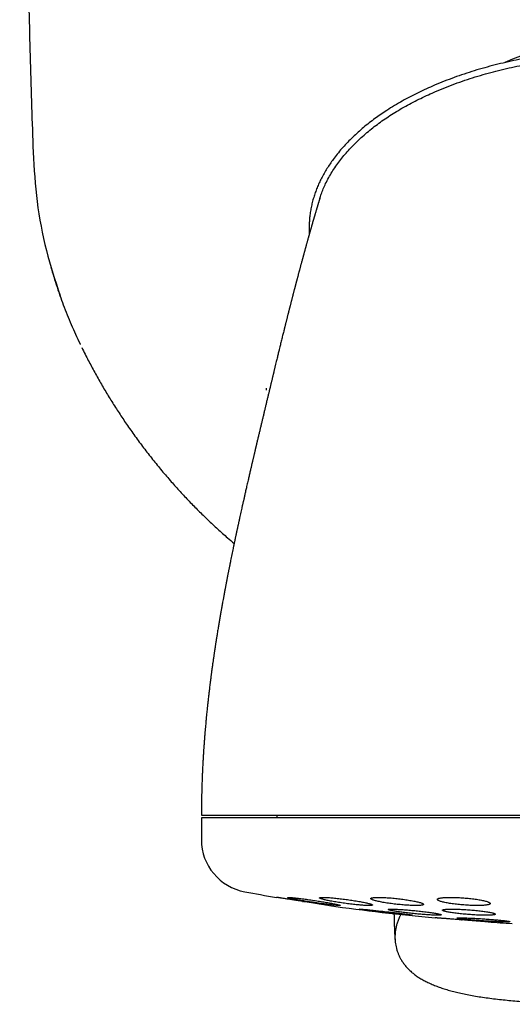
# Model space of a CAD drawing. Header units: millimetres. Extents: x 8 to 820, y 12 to 745.
# Tile 18 of 55: x 447 to 466, y 338 to 376. Entities that reach past the tile are written whole.
import ezdxf

# ---------------------------------------------------------------- set-up
doc = ezdxf.new("R2010")
doc.units = ezdxf.units.MM

msp = doc.modelspace()

# ---------------------------------------------------------------- linework, layer by layer
at = {"color": 7, "linetype": 'Continuous', "lineweight": 30}
for p, q in [((457.855, 367.834), (457.857, 367.535)), ((456.631, 345.568), (456.631, 345.468)), ((453.781, 345.468), (453.781, 344.642)), ((485.781, 345.468), (453.781, 345.468)), ((457.606, 342.312), (457.638, 342.307)), ((459.758, 342.018), (459.757, 342.018)), ((462.892, 341.979), (462.891, 341.979)), ((463.606, 341.615), (463.638, 341.612))]:
    msp.add_line(p, q, dxfattribs=at)
for centre, radius, start, end in [((469.913, 363.378), 11.628, 64.1962, 113.6463), ((455.781, 344.642), 2, 180, 259.6013), ((469.781, 420.932), 79.564, 259.60133, 260.47734), ((469.781, 420.932), 79.564, 261.9336, 264.83484), ((469.781, 420.932), 79.564, 266.27849, 266.93802)]:
    msp.add_arc(centre, radius, start, end, dxfattribs=at)
for points, knots in [([(446.913, 401.878), (446.915, 400.712), (446.918, 398.379), (446.939, 394.88), (446.971, 391.381), (447.016, 387.881), (447.073, 384.403), (447.141, 380.946), (447.22, 377.51), (447.311, 374.074), (447.382, 371.784), (447.417, 370.638)], [0, 0, 0, 0, 0.1119894, 0.223983, 0.3359802, 0.4479803, 0.5599826, 0.6699864, 0.779991, 0.8899957, 1, 1, 1, 1]), ([(469.751, 374.53), (469.611, 374.529), (469.333, 374.528), (468.917, 374.515), (468.503, 374.494), (468.09, 374.465), (467.682, 374.428), (467.279, 374.384), (466.879, 374.331), (466.481, 374.271), (466.082, 374.203), (465.683, 374.125), (465.283, 374.038), (464.884, 373.942), (464.488, 373.836), (464.097, 373.722), (463.712, 373.598), (463.334, 373.466), (462.961, 373.324), (462.611, 373.18), (462.283, 373.036), (461.976, 372.892), (461.673, 372.74), (461.374, 372.578), (461.077, 372.406), (460.806, 372.237), (460.56, 372.073), (460.337, 371.915), (460.12, 371.75), (459.907, 371.578), (459.7, 371.397), (459.501, 371.212), (459.31, 371.021), (459.13, 370.826), (458.957, 370.624), (458.804, 370.429), (458.67, 370.243), (458.553, 370.068), (458.442, 369.886), (458.342, 369.705), (458.252, 369.523), (458.172, 369.343), (458.1, 369.16), (458.037, 368.976), (457.983, 368.789), (457.937, 368.599), (457.901, 368.408), (457.876, 368.216), (457.859, 368.024), (457.857, 367.897), (457.855, 367.834)], [0, 0, 0, 0, 0.027703, 0.0553, 0.082811, 0.110259, 0.137663, 0.164555, 0.191443, 0.218343, 0.245275, 0.272748, 0.300293, 0.327941, 0.355686, 0.383452, 0.410665, 0.437829, 0.464962, 0.492081, 0.515101, 0.538152, 0.561255, 0.584434, 0.607715, 0.631118, 0.649552, 0.667995, 0.686424, 0.704866, 0.723348, 0.741896, 0.759679, 0.777449, 0.795165, 0.812867, 0.826794, 0.840767, 0.854817, 0.868985, 0.882009, 0.895098, 0.908135, 0.921134, 0.934147, 0.947234, 0.960405, 0.973623, 0.986814, 1, 1, 1, 1]), ([(458.254, 368.887), (458.272, 368.943), (458.312, 369.068), (458.386, 369.258), (458.48, 369.466), (458.59, 369.68), (458.718, 369.897), (458.857, 370.109), (459.007, 370.315), (459.167, 370.514), (459.335, 370.708), (459.517, 370.902), (459.714, 371.096), (459.927, 371.289), (460.147, 371.475), (460.373, 371.652), (460.606, 371.822), (460.844, 371.985), (461.096, 372.146), (461.362, 372.304), (461.641, 372.459), (461.925, 372.607), (462.213, 372.747), (462.531, 372.892), (462.88, 373.041), (463.26, 373.19), (463.644, 373.329), (464.033, 373.457), (464.423, 373.575), (464.815, 373.683), (465.209, 373.781), (465.606, 373.87), (466.026, 373.954), (466.467, 374.032), (466.931, 374.102), (467.398, 374.162), (467.867, 374.211), (468.337, 374.248), (468.808, 374.275), (469.28, 374.292), (469.594, 374.294), (469.751, 374.295)], [0, 0, 0, 0, 0.013134, 0.029242, 0.045472, 0.064119, 0.082869, 0.101721, 0.120665, 0.139683, 0.15875, 0.177834, 0.199195, 0.220554, 0.241926, 0.263326, 0.284763, 0.306243, 0.327768, 0.351496, 0.375272, 0.399087, 0.422927, 0.446777, 0.477125, 0.507483, 0.537874, 0.568321, 0.598843, 0.628912, 0.659088, 0.689386, 0.719819, 0.754571, 0.789476, 0.824497, 0.859596, 0.894735, 0.929874, 0.964976, 1, 1, 1, 1]), ([(447.417, 370.638), (447.456, 370.015), (447.535, 368.766), (447.879, 366.949), (448.255, 365.789), (448.437, 365.225)], [0, 0, 0, 0, 0.338537, 0.678923, 1, 1, 1, 1]), ([(458.253, 368.887), (458.253, 368.886), (458.252, 368.885), (458.251, 368.879), (458.249, 368.873), (458.246, 368.864), (458.243, 368.855), (458.24, 368.845), (458.237, 368.835), (458.234, 368.824), (458.23, 368.814), (458.227, 368.803), (458.224, 368.794), (458.221, 368.785), (458.219, 368.776), (458.216, 368.768), (458.214, 368.76), (458.212, 368.753), (458.209, 368.743), (458.205, 368.731), (458.2, 368.716), (458.195, 368.698), (458.189, 368.679), (458.183, 368.659), (458.177, 368.64), (458.172, 368.621), (458.166, 368.601), (458.159, 368.58), (458.152, 368.555), (458.144, 368.528), (458.135, 368.498), (458.126, 368.467), (458.114, 368.429), (458.1, 368.382), (458.088, 368.338), (458.078, 368.307), (458.073, 368.29), (458.069, 368.274), (458.065, 368.26), (458.06, 368.245), (458.055, 368.227), (458.049, 368.207), (458.042, 368.184), (458.036, 368.16), (458.029, 368.136), (458.022, 368.114), (458.015, 368.091), (458.009, 368.068), (458.002, 368.043), (457.994, 368.017), (457.986, 367.99), (457.979, 367.964), (457.971, 367.939), (457.965, 367.915), (457.958, 367.89), (457.95, 367.864), (457.941, 367.832), (457.93, 367.795), (457.918, 367.753), (457.907, 367.713), (457.897, 367.676), (457.887, 367.641), (457.877, 367.606), (457.866, 367.57), (457.857, 367.537), (457.849, 367.509), (457.842, 367.484), (457.835, 367.46), (457.828, 367.434), (457.819, 367.403), (457.81, 367.368), (457.8, 367.333), (457.791, 367.3), (457.782, 367.268), (457.773, 367.234), (457.762, 367.198), (457.752, 367.16), (457.741, 367.122), (457.731, 367.086), (457.722, 367.051), (457.713, 367.018), (457.704, 366.985), (457.694, 366.952), (457.685, 366.916), (457.674, 366.878), (457.663, 366.837), (457.652, 366.796), (457.641, 366.757), (457.631, 366.721), (457.622, 366.687), (457.613, 366.655), (457.605, 366.625), (457.597, 366.595), (457.588, 366.561), (457.578, 366.526), (457.568, 366.489), (457.559, 366.454), (457.549, 366.418), (457.538, 366.375), (457.524, 366.326), (457.51, 366.271), (457.496, 366.22), (457.484, 366.174), (457.473, 366.132), (457.462, 366.091), (457.45, 366.048), (457.438, 366.002), (457.426, 365.957), (457.416, 365.918), (457.407, 365.884), (457.399, 365.855), (457.391, 365.824), (457.383, 365.793), (457.375, 365.764), (457.368, 365.738), (457.362, 365.715), (457.356, 365.691), (457.349, 365.666), (457.342, 365.637), (457.333, 365.604), (457.324, 365.571), (457.315, 365.537), (457.306, 365.501), (457.296, 365.462), (457.285, 365.42), (457.273, 365.373), (457.26, 365.324), (457.248, 365.279), (457.237, 365.236), (457.226, 365.194), (457.215, 365.149), (457.202, 365.1), (457.189, 365.051), (457.177, 365.002), (457.164, 364.951), (457.151, 364.9), (457.139, 364.855), (457.13, 364.818), (457.122, 364.787), (457.113, 364.752), (457.104, 364.716), (457.094, 364.679), (457.086, 364.646), (457.079, 364.619), (457.073, 364.595), (457.067, 364.571), (457.06, 364.543), (457.051, 364.506), (457.04, 364.463), (457.028, 364.416), (457.016, 364.369), (457.004, 364.324), (456.993, 364.278), (456.981, 364.232), (456.97, 364.186), (456.959, 364.145), (456.95, 364.107), (456.941, 364.07), (456.931, 364.03), (456.921, 363.992), (456.913, 363.958), (456.906, 363.93), (456.899, 363.903), (456.887, 363.853), (456.871, 363.788), (456.849, 363.703), (456.829, 363.622), (456.808, 363.535), (456.786, 363.448), (456.766, 363.363), (456.744, 363.275), (456.725, 363.195), (456.705, 363.113), (456.687, 363.039), (456.669, 362.964), (456.65, 362.887), (456.63, 362.807), (456.609, 362.718), (456.591, 362.641), (456.574, 362.573), (456.561, 362.518), (456.549, 362.468), (456.536, 362.412), (456.521, 362.352), (456.508, 362.295), (456.495, 362.244), (456.486, 362.203), (456.476, 362.164), (456.466, 362.122), (456.455, 362.075), (456.444, 362.029), (456.434, 361.987), (456.426, 361.953), (456.418, 361.922), (456.411, 361.891), (456.402, 361.856), (456.393, 361.817), (456.383, 361.776), (456.374, 361.737), (456.365, 361.699), (456.356, 361.661), (456.346, 361.623), (456.336, 361.58), (456.319, 361.507), (456.295, 361.407), (456.263, 361.277), (456.232, 361.148), (456.202, 361.022), (456.173, 360.901), (456.144, 360.778), (456.119, 360.673), (456.098, 360.586), (456.082, 360.521), (456.067, 360.456), (456.052, 360.394), (456.037, 360.329), (456.022, 360.267), (456.007, 360.203), (455.992, 360.14), (455.976, 360.073), (455.96, 360.005), (455.944, 359.938), (455.927, 359.868), (455.91, 359.798), (455.897, 359.74), (455.887, 359.699), (455.881, 359.672), (455.875, 359.647), (455.868, 359.619), (455.861, 359.589), (455.854, 359.562), (455.848, 359.536), (455.842, 359.509), (455.835, 359.478), (455.828, 359.448), (455.821, 359.421), (455.815, 359.393), (455.808, 359.363), (455.799, 359.326), (455.788, 359.281), (455.777, 359.231), (455.764, 359.177), (455.751, 359.122), (455.739, 359.071), (455.728, 359.023), (455.715, 358.969), (455.703, 358.915), (455.691, 358.866), (455.68, 358.818), (455.668, 358.768), (455.656, 358.714), (455.641, 358.65), (455.624, 358.579), (455.607, 358.502), (455.59, 358.428), (455.573, 358.355), (455.555, 358.277), (455.535, 358.19), (455.513, 358.095), (455.492, 358.002), (455.472, 357.915), (455.455, 357.842), (455.441, 357.778), (455.427, 357.717), (455.413, 357.653), (455.398, 357.589), (455.385, 357.529), (455.373, 357.475), (455.362, 357.43), (455.353, 357.387), (455.343, 357.346), (455.329, 357.279), (455.309, 357.19), (455.284, 357.08), (455.26, 356.971), (455.241, 356.882), (455.226, 356.815), (455.216, 356.772), (455.207, 356.729), (455.198, 356.686), (455.188, 356.64), (455.177, 356.592), (455.167, 356.545), (455.158, 356.502), (455.149, 356.461), (455.14, 356.417), (455.129, 356.37), (455.118, 356.317), (455.105, 356.257), (455.092, 356.194), (455.079, 356.134), (455.068, 356.082), (455.058, 356.036), (455.049, 355.993), (455.04, 355.948), (455.025, 355.877), (455.004, 355.78), (454.98, 355.661), (454.955, 355.545), (454.932, 355.43), (454.908, 355.315), (454.887, 355.21), (454.871, 355.129), (454.859, 355.069), (454.849, 355.019), (454.837, 354.962), (454.826, 354.904), (454.815, 354.848), (454.804, 354.796), (454.794, 354.745), (454.783, 354.69), (454.772, 354.629), (454.758, 354.561), (454.745, 354.492), (454.732, 354.424), (454.721, 354.367), (454.712, 354.32), (454.704, 354.278), (454.695, 354.233), (454.686, 354.181), (454.675, 354.124), (454.663, 354.059), (454.65, 353.99), (454.636, 353.917), (454.624, 353.849), (454.609, 353.768), (454.588, 353.656), (454.563, 353.515), (454.537, 353.37), (454.512, 353.228), (454.487, 353.082), (454.461, 352.932), (454.44, 352.809), (454.424, 352.709), (454.41, 352.625), (454.395, 352.537), (454.382, 352.456), (454.371, 352.388), (454.363, 352.336), (454.356, 352.293), (454.35, 352.256), (454.345, 352.224), (454.34, 352.191), (454.334, 352.154), (454.327, 352.11), (454.319, 352.06), (454.311, 352.006), (454.304, 351.958), (454.298, 351.921), (454.294, 351.893), (454.29, 351.867), (454.286, 351.839), (454.281, 351.808), (454.276, 351.771), (454.269, 351.729), (454.262, 351.682), (454.255, 351.632), (454.248, 351.584), (454.242, 351.541), (454.237, 351.507), (454.233, 351.481), (454.23, 351.459), (454.227, 351.437), (454.223, 351.411), (454.218, 351.375), (454.211, 351.324), (454.201, 351.258), (454.191, 351.183), (454.18, 351.1), (454.17, 351.027), (454.162, 350.967), (454.155, 350.92), (454.149, 350.873), (454.143, 350.824), (454.137, 350.777), (454.132, 350.737), (454.128, 350.707), (454.125, 350.683), (454.122, 350.662), (454.119, 350.637), (454.115, 350.606), (454.11, 350.568), (454.102, 350.507), (454.092, 350.426), (454.081, 350.33), (454.07, 350.241), (454.06, 350.158), (454.051, 350.073), (454.041, 349.987), (454.031, 349.901), (454.023, 349.826), (454.016, 349.761), (454.009, 349.701), (454.002, 349.632), (453.994, 349.55), (453.983, 349.451), (453.972, 349.338), (453.96, 349.211), (453.948, 349.084), (453.937, 348.959), (453.926, 348.838), (453.917, 348.729), (453.909, 348.637), (453.904, 348.568), (453.899, 348.51), (453.895, 348.458), (453.892, 348.413), (453.888, 348.364), (453.884, 348.308), (453.879, 348.243), (453.874, 348.177), (453.87, 348.116), (453.866, 348.06), (453.863, 348.011), (453.86, 347.968), (453.858, 347.924), (453.854, 347.874), (453.851, 347.814), (453.847, 347.744), (453.842, 347.663), (453.836, 347.567), (453.83, 347.453), (453.824, 347.32), (453.817, 347.173), (453.81, 347.013), (453.804, 346.838), (453.798, 346.653), (453.792, 346.458), (453.788, 346.254), (453.784, 346.037), (453.782, 345.807), (453.782, 345.649), (453.781, 345.568)], [0, 0, 0, 0, 0.007667, 0.014936, 0.02181, 0.028294, 0.034391, 0.040004, 0.045249, 0.050127, 0.054642, 0.058367, 0.061805, 0.064958, 0.067825, 0.070409, 0.072709, 0.074728, 0.076473, 0.080039, 0.083904, 0.088067, 0.092527, 0.096931, 0.100961, 0.104622, 0.108285, 0.112328, 0.116751, 0.121549, 0.126557, 0.131597, 0.136668, 0.144544, 0.152524, 0.155004, 0.157292, 0.159378, 0.161263, 0.163031, 0.165291, 0.16786, 0.170736, 0.17369, 0.176584, 0.179275, 0.181764, 0.184422, 0.187214, 0.19014, 0.193153, 0.196017, 0.198702, 0.201206, 0.203615, 0.206256, 0.209159, 0.213267, 0.217375, 0.22145, 0.224605, 0.227823, 0.231106, 0.234419, 0.237511, 0.23975, 0.241822, 0.24387, 0.24609, 0.248482, 0.251724, 0.254702, 0.257306, 0.259717, 0.262387, 0.265306, 0.268372, 0.271257, 0.274071, 0.27669, 0.279138, 0.28152, 0.283885, 0.286454, 0.289264, 0.292273, 0.295154, 0.297897, 0.300409, 0.302679, 0.30491, 0.306822, 0.308774, 0.310984, 0.313565, 0.315846, 0.318174, 0.320469, 0.322704, 0.326438, 0.329842, 0.332993, 0.335933, 0.338322, 0.340739, 0.343312, 0.346122, 0.348841, 0.351392, 0.352979, 0.354671, 0.356468, 0.358299, 0.359958, 0.361432, 0.36272, 0.363976, 0.36536, 0.367, 0.368884, 0.370744, 0.372471, 0.374563, 0.376632, 0.378704, 0.381471, 0.384087, 0.386521, 0.388742, 0.390807, 0.393113, 0.395764, 0.398305, 0.400683, 0.403256, 0.40594, 0.408444, 0.409872, 0.411424, 0.413113, 0.414939, 0.416814, 0.418439, 0.419719, 0.420761, 0.421868, 0.4232, 0.424743, 0.427143, 0.429337, 0.431472, 0.433716, 0.435687, 0.437902, 0.440075, 0.441963, 0.443579, 0.445234, 0.447055, 0.448996, 0.450373, 0.451571, 0.452693, 0.454041, 0.458164, 0.46128, 0.465205, 0.468793, 0.472543, 0.476277, 0.479527, 0.483595, 0.486322, 0.48969, 0.492676, 0.495521, 0.49915, 0.502339, 0.506171, 0.50827, 0.510228, 0.512356, 0.5141, 0.516071, 0.518358, 0.519876, 0.521215, 0.522462, 0.523857, 0.525434, 0.527189, 0.528475, 0.529576, 0.530563, 0.531547, 0.532665, 0.534024, 0.535447, 0.536673, 0.537964, 0.539152, 0.540363, 0.541787, 0.54334, 0.547484, 0.551579, 0.555994, 0.560002, 0.563711, 0.56765, 0.57164, 0.57379, 0.575843, 0.577846, 0.579853, 0.581772, 0.583917, 0.585727, 0.587721, 0.589856, 0.591921, 0.594065, 0.596101, 0.598438, 0.600524, 0.601487, 0.602259, 0.602958, 0.60384, 0.604848, 0.605696, 0.606381, 0.607185, 0.608223, 0.609179, 0.609927, 0.610723, 0.611729, 0.612722, 0.614087, 0.615891, 0.617241, 0.619079, 0.620537, 0.621998, 0.62374, 0.625381, 0.62688, 0.628238, 0.629665, 0.631384, 0.633153, 0.635415, 0.637785, 0.640055, 0.642069, 0.644312, 0.647032, 0.649868, 0.652737, 0.655349, 0.657599, 0.659192, 0.661049, 0.662941, 0.664833, 0.666759, 0.668206, 0.669551, 0.670795, 0.671939, 0.673205, 0.676659, 0.679695, 0.682905, 0.686147, 0.68746, 0.68874, 0.689939, 0.691131, 0.692485, 0.69398, 0.695319, 0.696525, 0.697683, 0.698942, 0.700303, 0.701768, 0.703545, 0.705463, 0.707211, 0.708698, 0.710005, 0.711175, 0.712409, 0.713798, 0.71735, 0.720743, 0.724025, 0.727289, 0.730564, 0.73382, 0.736295, 0.737495, 0.738906, 0.740585, 0.742328, 0.743857, 0.7453, 0.746748, 0.748198, 0.750014, 0.751879, 0.753953, 0.755906, 0.757598, 0.75881, 0.759888, 0.761148, 0.762642, 0.76426, 0.765972, 0.768083, 0.770146, 0.772099, 0.773781, 0.776974, 0.781578, 0.78561, 0.789121, 0.793555, 0.797791, 0.801704, 0.803858, 0.806124, 0.808689, 0.811277, 0.812869, 0.814341, 0.815562, 0.816531, 0.817389, 0.818257, 0.819275, 0.820474, 0.821864, 0.823445, 0.824946, 0.825872, 0.826579, 0.827263, 0.828036, 0.828897, 0.829838, 0.831091, 0.8324, 0.833765, 0.83517, 0.836389, 0.837348, 0.838012, 0.838554, 0.839171, 0.839868, 0.840645, 0.84223, 0.844068, 0.846147, 0.84844, 0.850945, 0.852174, 0.853448, 0.854767, 0.856132, 0.85748, 0.85859, 0.859444, 0.860003, 0.860524, 0.861215, 0.862074, 0.863104, 0.864303, 0.867136, 0.869793, 0.872251, 0.874511, 0.876572, 0.879276, 0.881628, 0.88367, 0.885401, 0.886977, 0.888678, 0.891028, 0.893749, 0.896843, 0.900325, 0.904203, 0.9073, 0.91061, 0.914135, 0.91627, 0.918159, 0.919754, 0.921054, 0.922411, 0.92342, 0.925114, 0.926974, 0.928793, 0.930493, 0.932027, 0.933395, 0.934482, 0.93558, 0.936949, 0.938595, 0.940518, 0.942718, 0.945196, 0.94844, 0.952063, 0.956068, 0.960456, 0.965229, 0.970388, 0.975609, 0.981178, 0.987098, 0.993371, 1, 1, 1, 1]), ([(448.06, 366.408), (448.097, 366.278), (448.17, 366.019), (448.292, 365.634), (448.38, 365.369), (448.429, 365.233), (448.432, 365.224)], [0, 0, 0, 0, 0.325746, 0.651315, 0.976583, 1, 1, 1, 1]), ([(448.432, 365.224), (448.475, 365.107), (448.562, 364.863), (448.705, 364.497), (448.859, 364.125), (449.021, 363.758), (449.135, 363.516), (449.193, 363.395)], [0, 0, 0, 0, 0.188546, 0.391625, 0.594594, 0.797411, 1, 1, 1, 1]), ([(449.141, 363.503), (449.142, 363.502), (449.151, 363.481), (449.17, 363.442), (449.19, 363.401), (449.201, 363.378), (449.202, 363.376)], [0, 0, 0, 0, 0.0319226, 0.448539, 0.9413212, 1, 1, 1, 1]), ([(449.26, 363.26), (449.302, 363.173), (449.42, 362.93), (449.625, 362.54), (449.873, 362.088), (450.129, 361.644), (450.394, 361.208), (450.668, 360.78), (450.958, 360.345), (451.268, 359.905), (451.596, 359.46), (451.935, 359.024), (452.283, 358.597), (452.63, 358.192), (452.975, 357.807), (453.317, 357.442), (453.667, 357.085), (454.026, 356.736), (454.393, 356.394), (454.723, 356.097), (454.935, 355.918), (455.018, 355.848)], [0, 0, 0, 0, 0.030731, 0.085587, 0.140117, 0.194356, 0.248333, 0.302078, 0.355619, 0.41431, 0.472821, 0.531188, 0.589445, 0.647628, 0.700485, 0.753336, 0.806206, 0.859121, 0.912109, 0.965197, 1, 1, 1, 1]), ([(456.244, 361.649), (456.243, 361.661), (456.241, 361.685), (456.239, 361.71), (456.238, 361.722)], [0, 0, 0, 0, 0.500054, 1, 1, 1, 1]), ([(453.783, 345.568), (453.783, 345.568), (453.782, 345.568), (453.795, 345.568), (453.821, 345.568), (453.861, 345.568), (453.915, 345.568), (453.982, 345.568), (454.062, 345.568), (454.155, 345.568), (454.262, 345.568), (454.381, 345.568), (454.471, 345.568), (454.516, 345.568)], [0, 0, 0, 0, 0.046646, 0.141976, 0.23754, 0.333141, 0.428498, 0.52369, 0.618798, 0.713903, 0.809085, 0.904424, 1, 1, 1, 1]), ([(454.516, 345.568), (454.566, 345.568), (454.664, 345.568), (454.829, 345.568), (455.007, 345.568), (455.198, 345.568), (455.402, 345.568), (455.616, 345.568), (455.836, 345.568), (456.064, 345.568), (456.302, 345.568), (456.552, 345.568), (456.817, 345.568), (457.099, 345.568), (457.398, 345.568), (457.707, 345.568), (458.027, 345.568), (458.359, 345.568), (458.694, 345.568), (459.032, 345.568), (459.371, 345.568), (459.719, 345.568), (460.075, 345.568), (460.446, 345.568), (460.833, 345.568), (461.235, 345.568), (461.645, 345.568), (462.062, 345.568), (462.486, 345.568), (462.909, 345.568), (463.329, 345.568), (463.746, 345.568), (464.167, 345.568), (464.593, 345.568), (465.033, 345.568), (465.485, 345.568), (465.949, 345.568), (466.417, 345.568), (466.888, 345.568), (467.361, 345.568), (467.828, 345.568), (468.288, 345.568), (468.739, 345.568), (469.191, 345.568), (469.643, 345.568), (469.945, 345.568), (470.096, 345.568)], [0, 0, 0, 0, 0.023363, 0.046689, 0.069999, 0.093313, 0.116654, 0.140027, 0.162034, 0.184017, 0.205994, 0.227982, 0.25, 0.273367, 0.296695, 0.320005, 0.343318, 0.366655, 0.390027, 0.412034, 0.434017, 0.455994, 0.477982, 0.5, 0.523367, 0.546695, 0.570005, 0.593318, 0.616655, 0.640027, 0.662034, 0.684017, 0.705994, 0.727982, 0.75, 0.773367, 0.796695, 0.820005, 0.843318, 0.866655, 0.890024, 0.912028, 0.93401, 0.955988, 0.977978, 1, 1, 1, 1]), ([(457.618, 342.31), (457.59, 342.314), (457.534, 342.323), (457.45, 342.336), (457.366, 342.349), (457.284, 342.362), (457.205, 342.374), (457.129, 342.386), (457.056, 342.397), (456.987, 342.408), (456.924, 342.417), (456.865, 342.426), (456.811, 342.435), (456.764, 342.442), (456.723, 342.449), (456.688, 342.454), (456.66, 342.458), (456.639, 342.462), (456.625, 342.464), (456.618, 342.465), (456.618, 342.465), (456.619, 342.465)], [0, 0, 0, 0, 0.053717, 0.107434, 0.162706, 0.217977, 0.271697, 0.325416, 0.380713, 0.436009, 0.489427, 0.542845, 0.597851, 0.652856, 0.70567, 0.758483, 0.812864, 0.867245, 0.919509, 0.971773, 1, 1, 1, 1]), ([(458.032, 342.35), (457.995, 342.356), (457.919, 342.367), (457.808, 342.383), (457.699, 342.398), (457.594, 342.412), (457.495, 342.424), (457.403, 342.435), (457.319, 342.445), (457.244, 342.453), (457.179, 342.459), (457.126, 342.463), (457.084, 342.465), (457.054, 342.465), (457.036, 342.463), (457.03, 342.46), (457.037, 342.454), (457.056, 342.447), (457.087, 342.438), (457.13, 342.427), (457.184, 342.415), (457.248, 342.402), (457.323, 342.388), (457.406, 342.372), (457.498, 342.356), (457.597, 342.339), (457.701, 342.322), (457.81, 342.304), (457.922, 342.287), (458.036, 342.269), (458.15, 342.253), (458.262, 342.237), (458.371, 342.222), (458.476, 342.208), (458.575, 342.195), (458.667, 342.184), (458.751, 342.175), (458.825, 342.167), (458.889, 342.161), (458.942, 342.157), (458.983, 342.155), (459.012, 342.155), (459.029, 342.157), (459.034, 342.161), (459.026, 342.166), (459.007, 342.174), (458.975, 342.183), (458.931, 342.193), (458.877, 342.205), (458.811, 342.219), (458.736, 342.233), (458.652, 342.249), (458.56, 342.265), (458.461, 342.282), (458.356, 342.299), (458.249, 342.317), (458.14, 342.334), (458.068, 342.345), (458.032, 342.35)], [0, 0, 0, 0, 0.018035, 0.036127, 0.054162, 0.072204, 0.090304, 0.108345, 0.126243, 0.144199, 0.162096, 0.179792, 0.197546, 0.215243, 0.232821, 0.250456, 0.268034, 0.285626, 0.303273, 0.320866, 0.338595, 0.356379, 0.374109, 0.392041, 0.410029, 0.427961, 0.446075, 0.464245, 0.482359, 0.500553, 0.518805, 0.536999, 0.555134, 0.573328, 0.591462, 0.609424, 0.627445, 0.645407, 0.663161, 0.680972, 0.698726, 0.716329, 0.733989, 0.751593, 0.769167, 0.786797, 0.804372, 0.822048, 0.83978, 0.857457, 0.875322, 0.893243, 0.91111, 0.929172, 0.947292, 0.965355, 0.982678, 1, 1, 1, 1]), ([(458.617, 342.156), (458.617, 342.155), (458.618, 342.155), (458.613, 342.156), (458.602, 342.158), (458.583, 342.161), (458.557, 342.165), (458.525, 342.17), (458.487, 342.176), (458.442, 342.183), (458.392, 342.19), (458.336, 342.199), (458.276, 342.208), (458.21, 342.218), (458.141, 342.229), (458.068, 342.24), (457.991, 342.252), (457.911, 342.265), (457.822, 342.278), (457.724, 342.294), (457.653, 342.304), (457.618, 342.31)], [0, 0, 0, 0, 0.013432, 0.065486, 0.11754, 0.171106, 0.224673, 0.276747, 0.328821, 0.382387, 0.435953, 0.488413, 0.540874, 0.594825, 0.648776, 0.701825, 0.754874, 0.809433, 0.863993, 0.931621, 1, 1, 1, 1]), ([(459.247, 342.387), (459.21, 342.392), (459.135, 342.402), (459.024, 342.415), (458.916, 342.428), (458.812, 342.438), (458.713, 342.447), (458.621, 342.455), (458.537, 342.46), (458.463, 342.463), (458.398, 342.465), (458.344, 342.465), (458.301, 342.462), (458.27, 342.458), (458.252, 342.452), (458.245, 342.445), (458.251, 342.435), (458.269, 342.424), (458.3, 342.412), (458.342, 342.398), (458.395, 342.383), (458.459, 342.368), (458.534, 342.351), (458.617, 342.334), (458.709, 342.317), (458.808, 342.299), (458.913, 342.282), (459.023, 342.265), (459.135, 342.248), (459.249, 342.232), (459.363, 342.218), (459.475, 342.204), (459.584, 342.192), (459.689, 342.181), (459.788, 342.172), (459.879, 342.165), (459.963, 342.16), (460.037, 342.157), (460.101, 342.155), (460.154, 342.156), (460.196, 342.158), (460.226, 342.162), (460.244, 342.168), (460.249, 342.176), (460.243, 342.186), (460.224, 342.197), (460.193, 342.209), (460.15, 342.223), (460.096, 342.238), (460.031, 342.253), (459.956, 342.27), (459.871, 342.287), (459.779, 342.304), (459.68, 342.322), (459.574, 342.339), (459.466, 342.356), (459.357, 342.372), (459.284, 342.382), (459.247, 342.387)], [0, 0, 0, 0, 0.017883, 0.035822, 0.053704, 0.071595, 0.089543, 0.107432, 0.125172, 0.14297, 0.16071, 0.178305, 0.195957, 0.213553, 0.231129, 0.248761, 0.266337, 0.284024, 0.301767, 0.319455, 0.337337, 0.355274, 0.373157, 0.391233, 0.409367, 0.427443, 0.445631, 0.463875, 0.482062, 0.500224, 0.518444, 0.536605, 0.554616, 0.572685, 0.590694, 0.608496, 0.626356, 0.644158, 0.661788, 0.679475, 0.697105, 0.714673, 0.732298, 0.749867, 0.767509, 0.785205, 0.802847, 0.820663, 0.838535, 0.856352, 0.874371, 0.892448, 0.910468, 0.928632, 0.946855, 0.965019, 0.98251, 1, 1, 1, 1]), ([(461.18, 342.419), (461.143, 342.423), (461.069, 342.431), (460.959, 342.441), (460.851, 342.45), (460.747, 342.456), (460.649, 342.461), (460.557, 342.464), (460.474, 342.465), (460.399, 342.464), (460.334, 342.461), (460.28, 342.457), (460.237, 342.45), (460.205, 342.442), (460.186, 342.432), (460.178, 342.421), (460.183, 342.408), (460.201, 342.394), (460.231, 342.379), (460.273, 342.363), (460.326, 342.346), (460.39, 342.329), (460.465, 342.311), (460.549, 342.294), (460.641, 342.277), (460.74, 342.26), (460.846, 342.243), (460.955, 342.228), (461.068, 342.213), (461.181, 342.2), (461.295, 342.189), (461.407, 342.178), (461.516, 342.17), (461.62, 342.164), (461.718, 342.159), (461.809, 342.156), (461.892, 342.155), (461.966, 342.156), (462.031, 342.159), (462.084, 342.164), (462.127, 342.17), (462.157, 342.179), (462.176, 342.189), (462.183, 342.2), (462.176, 342.213), (462.158, 342.227), (462.128, 342.242), (462.085, 342.258), (462.031, 342.275), (461.966, 342.292), (461.891, 342.31), (461.806, 342.327), (461.713, 342.344), (461.614, 342.361), (461.508, 342.378), (461.4, 342.393), (461.29, 342.407), (461.217, 342.415), (461.18, 342.419)], [0, 0, 0, 0, 0.0177304, 0.0355165, 0.0532459, 0.0709824, 0.0887758, 0.1065117, 0.1241314, 0.1418077, 0.1594275, 0.1769955, 0.1946193, 0.212188, 0.229839, 0.2475456, 0.2651977, 0.2830301, 0.3009184, 0.3187517, 0.3367871, 0.3548793, 0.3729151, 0.3910873, 0.4093173, 0.4274892, 0.4456698, 0.4639087, 0.4820884, 0.500143, 0.518256, 0.5363096, 0.5541608, 0.5720699, 0.5899204, 0.6075831, 0.6253027, 0.6429653, 0.6605363, 0.6781633, 0.6957348, 0.7133478, 0.7310163, 0.7486302, 0.7663992, 0.7842241, 0.801994, 0.8199678, 0.8379981, 0.8559724, 0.8741125, 0.89231, 0.91045, 0.9286437, 0.9468955, 0.9650884, 0.9825443, 1, 1, 1, 1]), ([(463.7, 342.444), (463.663, 342.447), (463.588, 342.452), (463.478, 342.458), (463.371, 342.462), (463.268, 342.465), (463.17, 342.465), (463.079, 342.464), (462.995, 342.46), (462.921, 342.455), (462.855, 342.448), (462.801, 342.439), (462.757, 342.429), (462.725, 342.417), (462.705, 342.404), (462.698, 342.389), (462.702, 342.374), (462.72, 342.358), (462.75, 342.341), (462.791, 342.323), (462.845, 342.306), (462.91, 342.288), (462.985, 342.271), (463.069, 342.254), (463.162, 342.238), (463.262, 342.223), (463.367, 342.209), (463.476, 342.196), (463.589, 342.185), (463.702, 342.176), (463.815, 342.168), (463.926, 342.162), (464.034, 342.158), (464.137, 342.155), (464.235, 342.155), (464.326, 342.157), (464.409, 342.16), (464.483, 342.166), (464.547, 342.173), (464.601, 342.182), (464.644, 342.192), (464.675, 342.204), (464.695, 342.217), (464.702, 342.232), (464.696, 342.247), (464.678, 342.263), (464.647, 342.28), (464.604, 342.298), (464.55, 342.315), (464.485, 342.333), (464.409, 342.35), (464.324, 342.367), (464.231, 342.383), (464.131, 342.398), (464.025, 342.412), (463.917, 342.424), (463.808, 342.435), (463.736, 342.441), (463.7, 342.444)], [0, 0, 0, 0, 0.017619, 0.035293, 0.052911, 0.070533, 0.088211, 0.105833, 0.1234, 0.141024, 0.158592, 0.176214, 0.193891, 0.211513, 0.229299, 0.247141, 0.264928, 0.28292, 0.300969, 0.318961, 0.337112, 0.355321, 0.373472, 0.391663, 0.409913, 0.428103, 0.446196, 0.464347, 0.482439, 0.500339, 0.518296, 0.536195, 0.553895, 0.571651, 0.58935, 0.606931, 0.624568, 0.642148, 0.65974, 0.677388, 0.694981, 0.712707, 0.730489, 0.748216, 0.766144, 0.784128, 0.802056, 0.820166, 0.838333, 0.856443, 0.874637, 0.892889, 0.911082, 0.92922, 0.947417, 0.965554, 0.982777, 1, 1, 1, 1]), ([(460.757, 341.924), (460.719, 341.929), (460.644, 341.937), (460.533, 341.949), (460.424, 341.961), (460.32, 341.972), (460.221, 341.982), (460.129, 341.992), (460.045, 342), (459.97, 342.007), (459.905, 342.012), (459.851, 342.016), (459.809, 342.019), (459.778, 342.02), (459.761, 342.02), (459.755, 342.018), (459.762, 342.015), (459.781, 342.011), (459.813, 342.005), (459.856, 341.998), (459.911, 341.99), (459.976, 341.981), (460.05, 341.97), (460.134, 341.959), (460.226, 341.948), (460.325, 341.935), (460.429, 341.922), (460.538, 341.909), (460.649, 341.896), (460.763, 341.883), (460.876, 341.871), (460.987, 341.858), (461.096, 341.846), (461.201, 341.835), (461.299, 341.825), (461.391, 341.816), (461.474, 341.808), (461.549, 341.801), (461.613, 341.796), (461.666, 341.792), (461.707, 341.789), (461.737, 341.788), (461.754, 341.788), (461.759, 341.79), (461.751, 341.793), (461.731, 341.798), (461.699, 341.804), (461.655, 341.811), (461.599, 341.819), (461.534, 341.828), (461.458, 341.838), (461.374, 341.85), (461.281, 341.861), (461.182, 341.874), (461.078, 341.887), (460.971, 341.899), (460.864, 341.912), (460.792, 341.92), (460.757, 341.924)], [0, 0, 0, 0, 0.017991, 0.036039, 0.054029, 0.072023, 0.090075, 0.108069, 0.125989, 0.143967, 0.161886, 0.179689, 0.197549, 0.215351, 0.233071, 0.250847, 0.268567, 0.286274, 0.304037, 0.321744, 0.339513, 0.357338, 0.375107, 0.392986, 0.410921, 0.428801, 0.44679, 0.464836, 0.482826, 0.500878, 0.518987, 0.537039, 0.555078, 0.573175, 0.591213, 0.609168, 0.62718, 0.645135, 0.662972, 0.680867, 0.698705, 0.716444, 0.734241, 0.75198, 0.769683, 0.787443, 0.805146, 0.822889, 0.840688, 0.858431, 0.876273, 0.894171, 0.912013, 0.92997, 0.947984, 0.965942, 0.982971, 1, 1, 1, 1]), ([(461.845, 341.962), (461.808, 341.966), (461.733, 341.973), (461.622, 341.983), (461.514, 341.992), (461.41, 342), (461.311, 342.007), (461.219, 342.012), (461.135, 342.016), (461.061, 342.019), (460.996, 342.02), (460.942, 342.02), (460.899, 342.018), (460.868, 342.015), (460.85, 342.011), (460.843, 342.005), (460.85, 341.998), (460.868, 341.989), (460.899, 341.98), (460.942, 341.97), (460.996, 341.959), (461.061, 341.947), (461.136, 341.934), (461.22, 341.922), (461.312, 341.909), (461.411, 341.895), (461.515, 341.882), (461.624, 341.87), (461.736, 341.857), (461.849, 341.846), (461.963, 341.835), (462.074, 341.825), (462.183, 341.816), (462.287, 341.808), (462.386, 341.801), (462.477, 341.796), (462.56, 341.792), (462.635, 341.789), (462.699, 341.788), (462.752, 341.788), (462.794, 341.79), (462.824, 341.793), (462.842, 341.798), (462.848, 341.804), (462.84, 341.811), (462.821, 341.819), (462.789, 341.829), (462.746, 341.839), (462.691, 341.85), (462.626, 341.862), (462.55, 341.875), (462.465, 341.887), (462.373, 341.901), (462.274, 341.914), (462.169, 341.927), (462.061, 341.939), (461.953, 341.951), (461.881, 341.958), (461.845, 341.962)], [0, 0, 0, 0, 0.017881, 0.035818, 0.053698, 0.071583, 0.089525, 0.107409, 0.125209, 0.143067, 0.160866, 0.178585, 0.19636, 0.214079, 0.231786, 0.24955, 0.267258, 0.285029, 0.302856, 0.320627, 0.338509, 0.356447, 0.374329, 0.39232, 0.410369, 0.42836, 0.446413, 0.464523, 0.482575, 0.500613, 0.518708, 0.536745, 0.554698, 0.572708, 0.59066, 0.608495, 0.626387, 0.644222, 0.66196, 0.679755, 0.697493, 0.715196, 0.732955, 0.750659, 0.768403, 0.786204, 0.803949, 0.821793, 0.839694, 0.857539, 0.875498, 0.893515, 0.911475, 0.929515, 0.947613, 0.965654, 0.982827, 1, 1, 1, 1]), ([(461.059, 341.848), (461.059, 341.844), (461.06, 341.81), (461.061, 341.749), (461.063, 341.679), (461.065, 341.623), (461.066, 341.58), (461.067, 341.537), (461.069, 341.494), (461.07, 341.452), (461.071, 341.413), (461.072, 341.376), (461.074, 341.341), (461.075, 341.308), (461.076, 341.278), (461.077, 341.252), (461.078, 341.23), (461.079, 341.212), (461.079, 341.194), (461.08, 341.176), (461.081, 341.157), (461.082, 341.136), (461.083, 341.112), (461.085, 341.084), (461.086, 341.054), (461.088, 341.024), (461.089, 340.995), (461.091, 340.969), (461.092, 340.944), (461.094, 340.923), (461.095, 340.905), (461.096, 340.891), (461.097, 340.879), (461.098, 340.87), (461.098, 340.863), (461.099, 340.858), (461.099, 340.852), (461.1, 340.846), (461.101, 340.839), (461.101, 340.831), (461.102, 340.823), (461.103, 340.814), (461.104, 340.805), (461.105, 340.796), (461.106, 340.787), (461.106, 340.781), (461.107, 340.779)], [0, 0, 0, 0, 0.005195, 0.041118, 0.079416, 0.100564, 0.122389, 0.144896, 0.168089, 0.191971, 0.216247, 0.239208, 0.260567, 0.285118, 0.307079, 0.326427, 0.343143, 0.357213, 0.370369, 0.385352, 0.4022, 0.420916, 0.441499, 0.470839, 0.502414, 0.536202, 0.57049, 0.605726, 0.640423, 0.674546, 0.700491, 0.724393, 0.746195, 0.765914, 0.776253, 0.786285, 0.79797, 0.811585, 0.827105, 0.844503, 0.863742, 0.886978, 0.912318, 0.939675, 0.968944, 1, 1, 1, 1]), ([(461.32, 341.821), (461.303, 341.788), (461.262, 341.713), (461.211, 341.59), (461.167, 341.461), (461.136, 341.339), (461.114, 341.225), (461.101, 341.11), (461.095, 340.995), (461.097, 340.881), (461.106, 340.768), (461.124, 340.655), (461.149, 340.544), (461.181, 340.435), (461.222, 340.327), (461.269, 340.221), (461.328, 340.111), (461.4, 339.998), (461.486, 339.882), (461.583, 339.771), (461.691, 339.666), (461.809, 339.566), (461.937, 339.473), (462.075, 339.385), (462.223, 339.303), (462.381, 339.226), (462.549, 339.153), (462.727, 339.085), (462.914, 339.02), (463.111, 338.96), (463.318, 338.904), (463.538, 338.85), (463.772, 338.799), (464.02, 338.752), (464.279, 338.708), (464.549, 338.668), (464.83, 338.632), (465.117, 338.599), (465.408, 338.57), (465.704, 338.544), (466.011, 338.521), (466.327, 338.501), (466.667, 338.482), (467.031, 338.465), (467.421, 338.45), (467.823, 338.438), (468.239, 338.429), (468.555, 338.423), (468.733, 338.422), (468.768, 338.421)], [0, 0, 0, 0, 0.011453, 0.026568, 0.041404, 0.053589, 0.065639, 0.07758, 0.089438, 0.101238, 0.113005, 0.124764, 0.136539, 0.148355, 0.160236, 0.172207, 0.184292, 0.198979, 0.21391, 0.22913, 0.244682, 0.260613, 0.276988, 0.293893, 0.311405, 0.329588, 0.348493, 0.368164, 0.388637, 0.409946, 0.432124, 0.455196, 0.480298, 0.506431, 0.533616, 0.561875, 0.591227, 0.621687, 0.651436, 0.682197, 0.71398, 0.746796, 0.780654, 0.819684, 0.860035, 0.901719, 0.944746, 0.989126, 1, 1, 1, 1]), ([(463.891, 341.993), (463.854, 341.996), (463.779, 342.001), (463.669, 342.008), (463.561, 342.013), (463.457, 342.017), (463.359, 342.019), (463.267, 342.02), (463.184, 342.02), (463.109, 342.018), (463.044, 342.015), (462.99, 342.01), (462.946, 342.004), (462.915, 341.997), (462.896, 341.989), (462.889, 341.979), (462.895, 341.969), (462.913, 341.958), (462.944, 341.946), (462.986, 341.933), (463.04, 341.921), (463.105, 341.907), (463.18, 341.894), (463.265, 341.881), (463.357, 341.869), (463.456, 341.856), (463.561, 341.845), (463.67, 341.834), (463.782, 341.824), (463.895, 341.815), (464.008, 341.807), (464.119, 341.8), (464.227, 341.795), (464.331, 341.791), (464.429, 341.789), (464.521, 341.788), (464.604, 341.789), (464.678, 341.79), (464.742, 341.794), (464.796, 341.798), (464.838, 341.805), (464.869, 341.812), (464.887, 341.82), (464.893, 341.83), (464.887, 341.84), (464.868, 341.851), (464.836, 341.863), (464.793, 341.876), (464.738, 341.889), (464.673, 341.902), (464.597, 341.915), (464.512, 341.928), (464.419, 341.94), (464.32, 341.953), (464.214, 341.964), (464.107, 341.975), (463.999, 341.985), (463.927, 341.99), (463.891, 341.993)], [0, 0, 0, 0, 0.01777, 0.035596, 0.053366, 0.071139, 0.088969, 0.106741, 0.124459, 0.142232, 0.15995, 0.177658, 0.195422, 0.213131, 0.230905, 0.248734, 0.266508, 0.284393, 0.302334, 0.320219, 0.338213, 0.356264, 0.374258, 0.392312, 0.410423, 0.428476, 0.446512, 0.464606, 0.482641, 0.50059, 0.518598, 0.536546, 0.554378, 0.572267, 0.590099, 0.607835, 0.625628, 0.643364, 0.661067, 0.678827, 0.69653, 0.714277, 0.73208, 0.749827, 0.767675, 0.785578, 0.803426, 0.821389, 0.839408, 0.857371, 0.875413, 0.893512, 0.911554, 0.929604, 0.947712, 0.965762, 0.982881, 1, 1, 1, 1]), ([(463.618, 341.614), (463.59, 341.616), (463.534, 341.62), (463.451, 341.627), (463.368, 341.633), (463.286, 341.639), (463.208, 341.646), (463.133, 341.651), (463.06, 341.657), (462.992, 341.662), (462.928, 341.667), (462.869, 341.672), (462.816, 341.676), (462.768, 341.68), (462.726, 341.683), (462.691, 341.686), (462.662, 341.688), (462.64, 341.69), (462.626, 341.691), (462.618, 341.691), (462.618, 341.691), (462.619, 341.691)], [0, 0, 0, 0, 0.053125, 0.10625, 0.160917, 0.215583, 0.268709, 0.321834, 0.376507, 0.43118, 0.484232, 0.537283, 0.591884, 0.646485, 0.699384, 0.752284, 0.806728, 0.861172, 0.913931, 0.96669, 1, 1, 1, 1]), ([(464.443, 341.653), (464.406, 341.655), (464.331, 341.66), (464.22, 341.667), (464.112, 341.673), (464.008, 341.678), (463.909, 341.683), (463.817, 341.686), (463.734, 341.689), (463.659, 341.691), (463.594, 341.692), (463.54, 341.691), (463.497, 341.69), (463.466, 341.688), (463.448, 341.685), (463.442, 341.681), (463.448, 341.676), (463.467, 341.671), (463.498, 341.664), (463.541, 341.657), (463.596, 341.65), (463.661, 341.642), (463.736, 341.634), (463.821, 341.625), (463.913, 341.616), (464.012, 341.608), (464.116, 341.599), (464.225, 341.59), (464.336, 341.582), (464.449, 341.574), (464.562, 341.567), (464.673, 341.56), (464.782, 341.554), (464.885, 341.549), (464.984, 341.545), (465.075, 341.541), (465.158, 341.538), (465.233, 341.537), (465.297, 341.536), (465.35, 341.536), (465.392, 341.537), (465.422, 341.54), (465.44, 341.543), (465.446, 341.547), (465.438, 341.552), (465.418, 341.557), (465.386, 341.563), (465.342, 341.57), (465.287, 341.578), (465.221, 341.586), (465.145, 341.594), (465.061, 341.603), (464.968, 341.612), (464.869, 341.62), (464.764, 341.629), (464.657, 341.637), (464.55, 341.645), (464.479, 341.65), (464.443, 341.653)], [0, 0, 0, 0, 0.017879, 0.035816, 0.053695, 0.071576, 0.089515, 0.107396, 0.125239, 0.14314, 0.160983, 0.178789, 0.196653, 0.214459, 0.232261, 0.250119, 0.267921, 0.285751, 0.303638, 0.321469, 0.339349, 0.357286, 0.375167, 0.393097, 0.411083, 0.429013, 0.446971, 0.464985, 0.482942, 0.500892, 0.5189, 0.53685, 0.554761, 0.57273, 0.590642, 0.608501, 0.626417, 0.644276, 0.662091, 0.679963, 0.697778, 0.715578, 0.733434, 0.751234, 0.769052, 0.786927, 0.804745, 0.822609, 0.840529, 0.858393, 0.876309, 0.894282, 0.912197, 0.930149, 0.948158, 0.96611, 0.983055, 1, 1, 1, 1]), ([(464.617, 341.536), (464.617, 341.536), (464.618, 341.536), (464.614, 341.536), (464.603, 341.537), (464.584, 341.539), (464.559, 341.541), (464.527, 341.543), (464.488, 341.546), (464.444, 341.55), (464.393, 341.554), (464.337, 341.558), (464.276, 341.563), (464.21, 341.568), (464.14, 341.573), (464.067, 341.579), (463.99, 341.585), (463.91, 341.591), (463.821, 341.598), (463.723, 341.606), (463.653, 341.611), (463.618, 341.614)], [0, 0, 0, 0, 0.008526, 0.06123, 0.113934, 0.168169, 0.222404, 0.27511, 0.327817, 0.382049, 0.436282, 0.489087, 0.541892, 0.596223, 0.650554, 0.70351, 0.756467, 0.810954, 0.865441, 0.932347, 1, 1, 1, 1])]:
    msp.add_open_spline(points, degree=3, knots=knots, dxfattribs=at)

doc.saveas('drawing.dxf')
